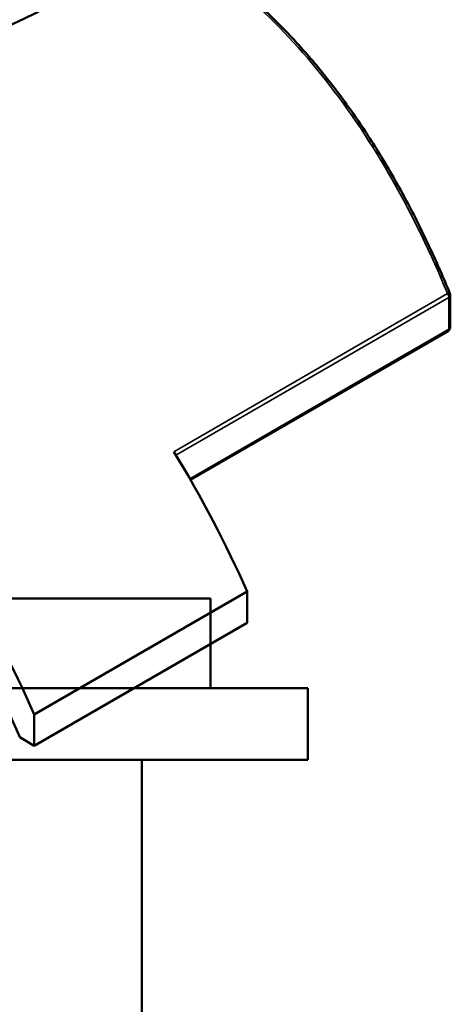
# Model space of a CAD drawing. Header units: millimetres. Extents: x -604 to 1138, y -275 to 905.
# Tile 10 of 11: x 963 to 1131, y 315 to 699. Entities that reach past the tile are written whole.
import ezdxf

# ---------------------------------------------------------------- set-up
doc = ezdxf.new("R2010")
doc.units = ezdxf.units.MM
doc.layers.add('Visible (ANSI)', color=7, linetype='Continuous', lineweight=50)
doc.layers.add('Visible Narrow (ANSI)', color=7, linetype='Continuous', lineweight=35)

msp = doc.modelspace()

# ---------------------------------------------------------------- linework, layer by layer
at = {"layer": 'Visible (ANSI)'}
for p, q in [((1131.01, 579.09), (1131.01, 591.47)), ((1130.01, 577.36), (1029.59, 519.38)), ((1037.38, 473.11), (769.38, 473.11)), ((1051.65, 475.87), (968.56, 427.9)), ((1037.38, 438.11), (1037.38, 473.11)), ((1051.65, 475.87), (1051.65, 463.62)), ((1051.65, 463.62), (968.56, 415.65)), ((1075.38, 438.11), (731.38, 438.11)), ((1075.38, 410.11), (1075.38, 438.11)), ((968.56, 415.65), (968.56, 427.9)), ((962.85, 418.95), (968.56, 415.65)), ((1075.38, 410.11), (731.38, 410.11)), ((1010.58, 238.11), (1010.58, 410.11))]:
    msp.add_line(p, q, dxfattribs=at)
for centre, start, end in [((1129.01, 591.47), 0, 22.425), ((1129.01, 579.09), 300, 0)]:
    msp.add_arc(centre, 2, start, end, dxfattribs=at)
for centre, major_axis, start_param, end_param in [((855.32, 776.11), (-172, 0), 0, 3.141593), ((896.86, 443.28), (132.5, -229.5), 1.384154, 1.617418), ((813.77, 395.31), (-132.5, 229.5), 4.525746, 4.75901), ((813.77, 395.31), (125, -216.51), 1.352787, 1.568949)]:
    msp.add_ellipse(centre, major_axis=major_axis, ratio=0.57735, start_param=start_param, end_param=end_param, dxfattribs=at)
msp.add_open_spline([(1130.86, 592.23), (1128.38, 598.24), (1125.77, 604.18), (1120.32, 615.85), (1117.47, 621.59), (1111.51, 632.84), (1108.41, 638.34), (1101.96, 649.09), (1098.61, 654.33), (1091.67, 664.51), (1088.07, 669.45), (1080.65, 678.99), (1076.82, 683.59), (1068.93, 692.42), (1064.88, 696.64), (1056.56, 704.7), (1052.3, 708.52), (1043.58, 715.74), (1039.13, 719.13), (1030.06, 725.45), (1025.44, 728.38), (1017.98, 732.67), (1015.18, 734.18), (1012.36, 735.6)], degree=3, knots=[6.357214, 6.357214, 6.357214, 6.357214, 8.321466, 8.321466, 10.285718, 10.285718, 12.249971, 12.249971, 14.214223, 14.214223, 16.178475, 16.178475, 18.142727, 18.142727, 20.106979, 20.106979, 22.071231, 22.071231, 24.035483, 24.035483, 25.999735, 25.999735, 27.164049, 27.164049, 27.164049, 27.164049], dxfattribs=at)
at = {"layer": 'Visible Narrow (ANSI)'}
for p, q in [((1129.96, 592.13), (1023.04, 530.39)), ((1023.83, 529.11), (1130.43, 590.65)), ((1130.43, 590.65), (1130.43, 578.28)), ((1130.43, 578.28), (1029.3, 519.89))]:
    msp.add_line(p, q, dxfattribs=at)
for centre, major_axis, ratio, start_param, end_param in [((1129.01, 591.47), (1.85, 0.76), 0.148201, 0, 0.969701), ((1129.01, 591.47), (1, -1.73), 0.57735, 0.785398, 1.617418), ((1129.01, 591.47), (2, 0), 0.57735, 5.497787, 6.283185), ((1129.01, 579.09), (1, -1.73), 0.57735, 0, 0.785398), ((1129.01, 579.09), (2, 0), 0.57735, 5.497787, 6.283185)]:
    msp.add_ellipse(centre, major_axis=major_axis, ratio=ratio, start_param=start_param, end_param=end_param, dxfattribs=at)
msp.add_open_spline([(1012.02, 735.17), (1014.72, 733.79), (1017.41, 732.33), (1020.07, 730.79), (1031.45, 724.22), (1042.43, 716.23), (1063.23, 697.71), (1073.05, 687.19), (1091.69, 663.61), (1100.45, 650.45), (1116.36, 622.48), (1123.52, 607.68), (1129.9, 592.27), (1129.93, 592.2), (1129.96, 592.13)], degree=3, knots=[-27.077252, -27.077252, -27.077252, -27.077252, -25.955805, -25.955805, -25.955805, -21.165777, -21.165777, -16.375754, -16.375754, -11.378506, -11.378506, -6.381263, -6.381263, -6.357214, -6.357214, -6.357214, -6.357214], dxfattribs=at)

doc.saveas('drawing.dxf')
